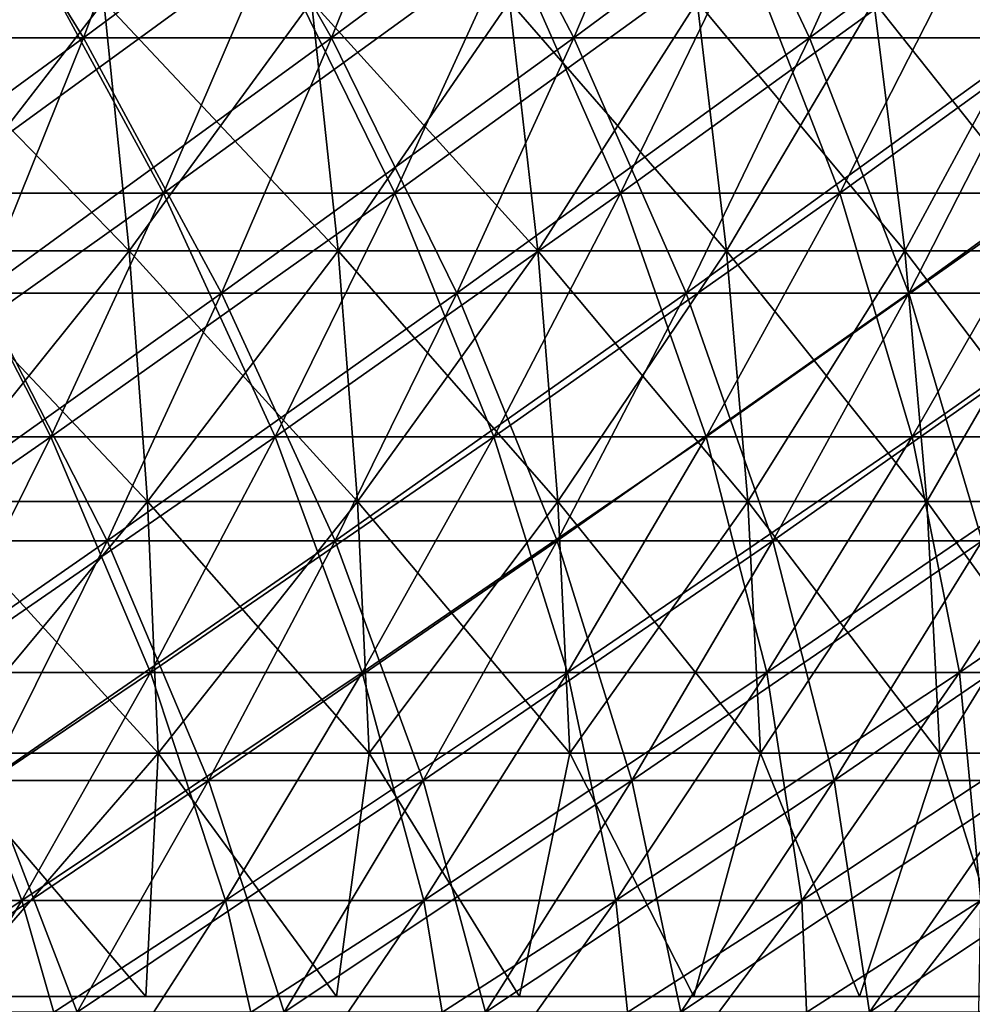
# Model space of a CAD drawing. Header units: millimetres. Extents: x -125 to 125, y 3898 to 4025.
# Tile 211 of 256: x 47 to 60, y 3934 to 3947. Entities that reach past the tile are written whole.
import ezdxf

# ---------------------------------------------------------------- set-up
doc = ezdxf.new("R2010")
doc.units = ezdxf.units.MM
doc.header["$LTSCALE"] = 2.2935
for name, color, linetype in [('2', 7, 'CONTINUOUS'), ('3', 7, 'CONTINUOUS'), ('4', 7, 'CONTINUOUS'), ('5', 7, 'CONTINUOUS'), ('6', 7, 'CONTINUOUS'), ('7', 7, 'CONTINUOUS')]:
    doc.layers.add(name, color=color, linetype=linetype)

msp = doc.modelspace()

# ---------------------------------------------------------------- linework, layer by layer
at = {"layer": '2', "color": 36, "linetype": 'Continuous', "true_color": 0x833d1e}
for points in [[(44.42, 3947.208, 87.18), (47.809, 3947.208, 85.368), (45.641, 3950.715, 89.575), (44.42, 3947.208, 87.18)], [(45.641, 3950.715, 89.575), (47.809, 3947.208, 85.368), (49.122, 3950.715, 87.714), (45.641, 3950.715, 89.575)], [(47.809, 3947.208, 85.368), (51.123, 3947.208, 83.426), (49.122, 3950.715, 87.714), (47.809, 3947.208, 85.368)], [(49.122, 3950.715, 87.714), (51.123, 3947.208, 83.426), (52.528, 3950.715, 85.718), (49.122, 3950.715, 87.714)], [(51.123, 3947.208, 83.426), (54.359, 3947.208, 81.354), (52.528, 3950.715, 85.718), (51.123, 3947.208, 83.426)], [(52.528, 3950.715, 85.718), (54.359, 3947.208, 81.354), (55.853, 3950.715, 83.59), (52.528, 3950.715, 85.718)], [(54.359, 3947.208, 81.354), (57.511, 3947.208, 79.157), (55.853, 3950.715, 83.59), (54.359, 3947.208, 81.354)], [(55.853, 3950.715, 83.59), (57.511, 3947.208, 79.157), (59.092, 3950.715, 81.333), (55.853, 3950.715, 83.59)], [(57.511, 3947.208, 79.157), (60.575, 3947.208, 76.839), (59.092, 3950.715, 81.333), (57.511, 3947.208, 79.157)], [(59.092, 3950.715, 81.333), (60.575, 3947.208, 76.839), (62.239, 3950.715, 78.95), (59.092, 3950.715, 81.333)], [(44.42, 3947.208, 87.18), (46.435, 3943.798, 82.916), (47.809, 3947.208, 85.368), (44.42, 3947.208, 87.18)], [(46.435, 3943.798, 82.916), (49.655, 3943.798, 81.029), (47.809, 3947.208, 85.368), (46.435, 3943.798, 82.916)], [(47.809, 3947.208, 85.368), (49.655, 3943.798, 81.029), (51.123, 3947.208, 83.426), (47.809, 3947.208, 85.368)], [(49.655, 3943.798, 81.029), (52.797, 3943.798, 79.017), (51.123, 3947.208, 83.426), (49.655, 3943.798, 81.029)], [(51.123, 3947.208, 83.426), (52.797, 3943.798, 79.017), (54.359, 3947.208, 81.354), (51.123, 3947.208, 83.426)], [(52.797, 3943.798, 79.017), (55.859, 3943.798, 76.883), (54.359, 3947.208, 81.354), (52.797, 3943.798, 79.017)], [(54.359, 3947.208, 81.354), (55.859, 3943.798, 76.883), (57.511, 3947.208, 79.157), (54.359, 3947.208, 81.354)], [(55.859, 3943.798, 76.883), (58.834, 3943.798, 74.631), (57.511, 3947.208, 79.157), (55.859, 3943.798, 76.883)], [(57.511, 3947.208, 79.157), (58.834, 3943.798, 74.631), (60.575, 3947.208, 76.839), (57.511, 3947.208, 79.157)], [(58.834, 3943.798, 74.631), (61.719, 3943.798, 72.264), (60.575, 3947.208, 76.839), (58.834, 3943.798, 74.631)], [(45.004, 3940.49, 80.36), (48.124, 3940.49, 78.531), (46.435, 3943.798, 82.916), (45.004, 3940.49, 80.36)], [(46.435, 3943.798, 82.916), (48.124, 3940.49, 78.531), (49.655, 3943.798, 81.029), (46.435, 3943.798, 82.916)], [(48.124, 3940.49, 78.531), (51.17, 3940.49, 76.581), (49.655, 3943.798, 81.029), (48.124, 3940.49, 78.531)], [(49.655, 3943.798, 81.029), (51.17, 3940.49, 76.581), (52.797, 3943.798, 79.017), (49.655, 3943.798, 81.029)], [(51.17, 3940.49, 76.581), (54.137, 3940.49, 74.513), (52.797, 3943.798, 79.017), (51.17, 3940.49, 76.581)], [(52.797, 3943.798, 79.017), (54.137, 3940.49, 74.513), (55.859, 3943.798, 76.883), (52.797, 3943.798, 79.017)], [(54.137, 3940.49, 74.513), (57.021, 3940.49, 72.33), (55.859, 3943.798, 76.883), (54.137, 3940.49, 74.513)], [(55.859, 3943.798, 76.883), (57.021, 3940.49, 72.33), (58.834, 3943.798, 74.631), (55.859, 3943.798, 76.883)], [(57.021, 3940.49, 72.33), (59.816, 3940.49, 70.036), (58.834, 3943.798, 74.631), (57.021, 3940.49, 72.33)], [(58.834, 3943.798, 74.631), (59.816, 3940.49, 70.036), (61.719, 3943.798, 72.264), (58.834, 3943.798, 74.631)], [(45.004, 3940.49, 80.36), (46.533, 3937.287, 75.935), (48.124, 3940.49, 78.531), (45.004, 3940.49, 80.36)], [(46.533, 3937.287, 75.935), (49.478, 3937.287, 74.049), (48.124, 3940.49, 78.531), (46.533, 3937.287, 75.935)], [(48.124, 3940.49, 78.531), (49.478, 3937.287, 74.049), (51.17, 3940.49, 76.581), (48.124, 3940.49, 78.531)], [(49.478, 3937.287, 74.049), (52.347, 3937.287, 72.05), (51.17, 3940.49, 76.581), (49.478, 3937.287, 74.049)], [(51.17, 3940.49, 76.581), (52.347, 3937.287, 72.05), (54.137, 3940.49, 74.513), (51.17, 3940.49, 76.581)], [(52.347, 3937.287, 72.05), (55.136, 3937.287, 69.939), (54.137, 3940.49, 74.513), (52.347, 3937.287, 72.05)], [(54.137, 3940.49, 74.513), (55.136, 3937.287, 69.939), (57.021, 3940.49, 72.33), (54.137, 3940.49, 74.513)], [(55.136, 3937.287, 69.939), (57.839, 3937.287, 67.721), (57.021, 3940.49, 72.33), (55.136, 3937.287, 69.939)], [(57.021, 3940.49, 72.33), (57.839, 3937.287, 67.721), (59.816, 3940.49, 70.036), (57.021, 3940.49, 72.33)], [(57.839, 3937.287, 67.721), (60.453, 3937.287, 65.398), (59.816, 3940.49, 70.036), (57.839, 3937.287, 67.721)], [(44.884, 3934.194, 73.244), (47.725, 3934.194, 71.425), (46.533, 3937.287, 75.935), (44.884, 3934.194, 73.244)], [(46.533, 3937.287, 75.935), (47.725, 3934.194, 71.425), (49.478, 3937.287, 74.049), (46.533, 3937.287, 75.935)], [(47.725, 3934.194, 71.425), (50.492, 3934.194, 69.496), (49.478, 3937.287, 74.049), (47.725, 3934.194, 71.425)], [(49.478, 3937.287, 74.049), (50.492, 3934.194, 69.496), (52.347, 3937.287, 72.05), (49.478, 3937.287, 74.049)], [(50.492, 3934.194, 69.496), (53.182, 3934.194, 67.46), (52.347, 3937.287, 72.05), (50.492, 3934.194, 69.496)], [(52.347, 3937.287, 72.05), (53.182, 3934.194, 67.46), (55.136, 3937.287, 69.939), (52.347, 3937.287, 72.05)], [(53.182, 3934.194, 67.46), (55.789, 3934.194, 65.321), (55.136, 3937.287, 69.939), (53.182, 3934.194, 67.46)], [(55.136, 3937.287, 69.939), (55.789, 3934.194, 65.321), (57.839, 3937.287, 67.721), (55.136, 3937.287, 69.939)], [(55.789, 3934.194, 65.321), (58.311, 3934.194, 63.08), (57.839, 3937.287, 67.721), (55.789, 3934.194, 65.321)], [(57.839, 3937.287, 67.721), (58.311, 3934.194, 63.08), (60.453, 3937.287, 65.398), (57.839, 3937.287, 67.721)], [(58.311, 3934.194, 63.08), (60.742, 3934.194, 60.742), (60.453, 3937.287, 65.398), (58.311, 3934.194, 63.08)]]:
    msp.add_3dface(points, dxfattribs=at)
at = {"layer": '3', "color": 36, "linetype": 'Continuous', "true_color": 0x833d1e}
for points in [[(47.809, 3947.208, -85.368), (44.42, 3947.208, -87.18), (49.122, 3950.715, -87.714), (47.809, 3947.208, -85.368)], [(49.122, 3950.715, -87.714), (44.42, 3947.208, -87.18), (45.641, 3950.715, -89.575), (49.122, 3950.715, -87.714)], [(51.123, 3947.208, -83.426), (47.809, 3947.208, -85.368), (52.528, 3950.715, -85.718), (51.123, 3947.208, -83.426)], [(52.528, 3950.715, -85.718), (47.809, 3947.208, -85.368), (49.122, 3950.715, -87.714), (52.528, 3950.715, -85.718)], [(54.359, 3947.208, -81.354), (51.123, 3947.208, -83.426), (55.853, 3950.715, -83.59), (54.359, 3947.208, -81.354)], [(55.853, 3950.715, -83.59), (51.123, 3947.208, -83.426), (52.528, 3950.715, -85.718), (55.853, 3950.715, -83.59)], [(57.511, 3947.208, -79.157), (54.359, 3947.208, -81.354), (59.092, 3950.715, -81.333), (57.511, 3947.208, -79.157)], [(59.092, 3950.715, -81.333), (54.359, 3947.208, -81.354), (55.853, 3950.715, -83.59), (59.092, 3950.715, -81.333)], [(60.575, 3947.208, -76.839), (57.511, 3947.208, -79.157), (62.239, 3950.715, -78.95), (60.575, 3947.208, -76.839)], [(62.239, 3950.715, -78.95), (57.511, 3947.208, -79.157), (59.092, 3950.715, -81.333), (62.239, 3950.715, -78.95)], [(46.435, 3943.798, -82.916), (43.144, 3943.798, -84.675), (47.809, 3947.208, -85.368), (46.435, 3943.798, -82.916)], [(47.809, 3947.208, -85.368), (43.144, 3943.798, -84.675), (44.42, 3947.208, -87.18), (47.809, 3947.208, -85.368)], [(49.655, 3943.798, -81.029), (46.435, 3943.798, -82.916), (51.123, 3947.208, -83.426), (49.655, 3943.798, -81.029)], [(51.123, 3947.208, -83.426), (46.435, 3943.798, -82.916), (47.809, 3947.208, -85.368), (51.123, 3947.208, -83.426)], [(52.797, 3943.798, -79.017), (49.655, 3943.798, -81.029), (54.359, 3947.208, -81.354), (52.797, 3943.798, -79.017)], [(54.359, 3947.208, -81.354), (49.655, 3943.798, -81.029), (51.123, 3947.208, -83.426), (54.359, 3947.208, -81.354)], [(55.859, 3943.798, -76.883), (52.797, 3943.798, -79.017), (57.511, 3947.208, -79.157), (55.859, 3943.798, -76.883)], [(57.511, 3947.208, -79.157), (52.797, 3943.798, -79.017), (54.359, 3947.208, -81.354), (57.511, 3947.208, -79.157)], [(58.834, 3943.798, -74.631), (55.859, 3943.798, -76.883), (60.575, 3947.208, -76.839), (58.834, 3943.798, -74.631)], [(60.575, 3947.208, -76.839), (55.859, 3943.798, -76.883), (57.511, 3947.208, -79.157), (60.575, 3947.208, -76.839)], [(61.719, 3943.798, -72.264), (58.834, 3943.798, -74.631), (63.545, 3947.208, -74.401), (61.719, 3943.798, -72.264)], [(63.545, 3947.208, -74.401), (58.834, 3943.798, -74.631), (60.575, 3947.208, -76.839), (63.545, 3947.208, -74.401)], [(48.124, 3940.49, -78.531), (45.004, 3940.49, -80.36), (49.655, 3943.798, -81.029), (48.124, 3940.49, -78.531)], [(49.655, 3943.798, -81.029), (45.004, 3940.49, -80.36), (46.435, 3943.798, -82.916), (49.655, 3943.798, -81.029)], [(51.17, 3940.49, -76.581), (48.124, 3940.49, -78.531), (52.797, 3943.798, -79.017), (51.17, 3940.49, -76.581)], [(52.797, 3943.798, -79.017), (48.124, 3940.49, -78.531), (49.655, 3943.798, -81.029), (52.797, 3943.798, -79.017)], [(54.137, 3940.49, -74.513), (51.17, 3940.49, -76.581), (55.859, 3943.798, -76.883), (54.137, 3940.49, -74.513)], [(55.859, 3943.798, -76.883), (51.17, 3940.49, -76.581), (52.797, 3943.798, -79.017), (55.859, 3943.798, -76.883)], [(57.021, 3940.49, -72.33), (54.137, 3940.49, -74.513), (58.834, 3943.798, -74.631), (57.021, 3940.49, -72.33)], [(58.834, 3943.798, -74.631), (54.137, 3940.49, -74.513), (55.859, 3943.798, -76.883), (58.834, 3943.798, -74.631)], [(59.816, 3940.49, -70.036), (57.021, 3940.49, -72.33), (61.719, 3943.798, -72.264), (59.816, 3940.49, -70.036)], [(61.719, 3943.798, -72.264), (57.021, 3940.49, -72.33), (58.834, 3943.798, -74.631), (61.719, 3943.798, -72.264)], [(46.533, 3937.287, -75.935), (43.516, 3937.287, -77.703), (48.124, 3940.49, -78.531), (46.533, 3937.287, -75.935)], [(48.124, 3940.49, -78.531), (43.516, 3937.287, -77.703), (45.004, 3940.49, -80.36), (48.124, 3940.49, -78.531)], [(49.478, 3937.287, -74.049), (46.533, 3937.287, -75.935), (51.17, 3940.49, -76.581), (49.478, 3937.287, -74.049)], [(51.17, 3940.49, -76.581), (46.533, 3937.287, -75.935), (48.124, 3940.49, -78.531), (51.17, 3940.49, -76.581)], [(52.347, 3937.287, -72.05), (49.478, 3937.287, -74.049), (54.137, 3940.49, -74.513), (52.347, 3937.287, -72.05)], [(54.137, 3940.49, -74.513), (49.478, 3937.287, -74.049), (51.17, 3940.49, -76.581), (54.137, 3940.49, -74.513)], [(55.136, 3937.287, -69.939), (52.347, 3937.287, -72.05), (57.021, 3940.49, -72.33), (55.136, 3937.287, -69.939)], [(57.021, 3940.49, -72.33), (52.347, 3937.287, -72.05), (54.137, 3940.49, -74.513), (57.021, 3940.49, -72.33)], [(57.839, 3937.287, -67.721), (55.136, 3937.287, -69.939), (59.816, 3940.49, -70.036), (57.839, 3937.287, -67.721)], [(59.816, 3940.49, -70.036), (55.136, 3937.287, -69.939), (57.021, 3940.49, -72.33), (59.816, 3940.49, -70.036)], [(60.453, 3937.287, -65.398), (57.839, 3937.287, -67.721), (62.52, 3940.49, -67.633), (60.453, 3937.287, -65.398)], [(62.52, 3940.49, -67.633), (57.839, 3937.287, -67.721), (59.816, 3940.49, -70.036), (62.52, 3940.49, -67.633)], [(47.725, 3934.194, -71.425), (44.884, 3934.194, -73.244), (49.478, 3937.287, -74.049), (47.725, 3934.194, -71.425)], [(49.478, 3937.287, -74.049), (44.884, 3934.194, -73.244), (46.533, 3937.287, -75.935), (49.478, 3937.287, -74.049)], [(50.492, 3934.194, -69.496), (47.725, 3934.194, -71.425), (52.347, 3937.287, -72.05), (50.492, 3934.194, -69.496)], [(52.347, 3937.287, -72.05), (47.725, 3934.194, -71.425), (49.478, 3937.287, -74.049), (52.347, 3937.287, -72.05)], [(53.182, 3934.194, -67.46), (50.492, 3934.194, -69.496), (55.136, 3937.287, -69.939), (53.182, 3934.194, -67.46)], [(55.136, 3937.287, -69.939), (50.492, 3934.194, -69.496), (52.347, 3937.287, -72.05), (55.136, 3937.287, -69.939)], [(55.789, 3934.194, -65.321), (53.182, 3934.194, -67.46), (57.839, 3937.287, -67.721), (55.789, 3934.194, -65.321)], [(57.839, 3937.287, -67.721), (53.182, 3934.194, -67.46), (55.136, 3937.287, -69.939), (57.839, 3937.287, -67.721)], [(58.311, 3934.194, -63.08), (55.789, 3934.194, -65.321), (60.453, 3937.287, -65.398), (58.311, 3934.194, -63.08)], [(60.453, 3937.287, -65.398), (55.789, 3934.194, -65.321), (57.839, 3937.287, -67.721), (60.453, 3937.287, -65.398)], [(60.742, 3934.194, -60.742), (58.311, 3934.194, -63.08), (62.974, 3937.287, -62.974), (60.742, 3934.194, -60.742)], [(62.974, 3937.287, -62.974), (58.311, 3934.194, -63.08), (60.453, 3937.287, -65.398), (62.974, 3937.287, -62.974)]]:
    msp.add_3dface(points, dxfattribs=at)
at = {"layer": '4', "color": 36, "linetype": 'Continuous', "true_color": 0x833d1e}
for points in [[(43.723, 3948.489, -85.81), (45.708, 3945.134, -81.617), (47.058, 3948.489, -84.028), (43.723, 3948.489, -85.81)], [(45.708, 3945.134, -81.617), (48.877, 3945.134, -79.759), (47.058, 3948.489, -84.028), (45.708, 3945.134, -81.617)], [(47.058, 3948.489, -84.028), (48.877, 3945.134, -79.759), (50.32, 3948.489, -82.115), (47.058, 3948.489, -84.028)], [(48.877, 3945.134, -79.759), (51.97, 3945.134, -77.779), (50.32, 3948.489, -82.115), (48.877, 3945.134, -79.759)], [(50.32, 3948.489, -82.115), (51.97, 3945.134, -77.779), (53.505, 3948.489, -80.076), (50.32, 3948.489, -82.115)], [(51.97, 3945.134, -77.779), (54.984, 3945.134, -75.679), (53.505, 3948.489, -80.076), (51.97, 3945.134, -77.779)], [(53.505, 3948.489, -80.076), (54.984, 3945.134, -75.679), (56.608, 3948.489, -77.914), (53.505, 3948.489, -80.076)], [(54.984, 3945.134, -75.679), (57.912, 3945.134, -73.462), (56.608, 3948.489, -77.914), (54.984, 3945.134, -75.679)], [(56.608, 3948.489, -77.914), (57.912, 3945.134, -73.462), (59.623, 3948.489, -75.632), (56.608, 3948.489, -77.914)], [(57.912, 3945.134, -73.462), (60.752, 3945.134, -71.131), (59.623, 3948.489, -75.632), (57.912, 3945.134, -73.462)], [(59.623, 3948.489, -75.632), (60.752, 3945.134, -71.131), (62.546, 3948.489, -73.232), (59.623, 3948.489, -75.632)], [(44.3, 3941.879, -79.104), (47.372, 3941.879, -77.304), (45.708, 3945.134, -81.617), (44.3, 3941.879, -79.104)], [(45.708, 3945.134, -81.617), (47.372, 3941.879, -77.304), (48.877, 3945.134, -79.759), (45.708, 3945.134, -81.617)], [(47.372, 3941.879, -77.304), (50.37, 3941.879, -75.384), (48.877, 3945.134, -79.759), (47.372, 3941.879, -77.304)], [(48.877, 3945.134, -79.759), (50.37, 3941.879, -75.384), (51.97, 3945.134, -77.779), (48.877, 3945.134, -79.759)], [(50.37, 3941.879, -75.384), (53.291, 3941.879, -73.349), (51.97, 3945.134, -77.779), (50.37, 3941.879, -75.384)], [(51.97, 3945.134, -77.779), (53.291, 3941.879, -73.349), (54.984, 3945.134, -75.679), (51.97, 3945.134, -77.779)], [(53.291, 3941.879, -73.349), (56.13, 3941.879, -71.2), (54.984, 3945.134, -75.679), (53.291, 3941.879, -73.349)], [(54.984, 3945.134, -75.679), (56.13, 3941.879, -71.2), (57.912, 3945.134, -73.462), (54.984, 3945.134, -75.679)], [(56.13, 3941.879, -71.2), (58.882, 3941.879, -68.941), (57.912, 3945.134, -73.462), (56.13, 3941.879, -71.2)], [(57.912, 3945.134, -73.462), (58.882, 3941.879, -68.941), (60.752, 3945.134, -71.131), (57.912, 3945.134, -73.462)], [(58.882, 3941.879, -68.941), (61.543, 3941.879, -66.577), (60.752, 3945.134, -71.131), (58.882, 3941.879, -68.941)], [(44.3, 3941.879, -79.104), (45.808, 3938.728, -74.752), (47.372, 3941.879, -77.304), (44.3, 3941.879, -79.104)], [(45.808, 3938.728, -74.752), (48.707, 3938.728, -72.896), (47.372, 3941.879, -77.304), (45.808, 3938.728, -74.752)], [(47.372, 3941.879, -77.304), (48.707, 3938.728, -72.896), (50.37, 3941.879, -75.384), (47.372, 3941.879, -77.304)], [(48.707, 3938.728, -72.896), (51.532, 3938.728, -70.927), (50.37, 3941.879, -75.384), (48.707, 3938.728, -72.896)], [(50.37, 3941.879, -75.384), (51.532, 3938.728, -70.927), (53.291, 3941.879, -73.349), (50.37, 3941.879, -75.384)], [(51.532, 3938.728, -70.927), (54.277, 3938.728, -68.849), (53.291, 3941.879, -73.349), (51.532, 3938.728, -70.927)], [(53.291, 3941.879, -73.349), (54.277, 3938.728, -68.849), (56.13, 3941.879, -71.2), (53.291, 3941.879, -73.349)], [(54.277, 3938.728, -68.849), (56.938, 3938.728, -66.665), (56.13, 3941.879, -71.2), (54.277, 3938.728, -68.849)], [(56.13, 3941.879, -71.2), (56.938, 3938.728, -66.665), (58.882, 3941.879, -68.941), (56.13, 3941.879, -71.2)], [(56.938, 3938.728, -66.665), (59.511, 3938.728, -64.379), (58.882, 3941.879, -68.941), (56.938, 3938.728, -66.665)], [(58.882, 3941.879, -68.941), (59.511, 3938.728, -64.379), (61.543, 3941.879, -66.577), (58.882, 3941.879, -68.941)], [(59.511, 3938.728, -64.379), (61.993, 3938.728, -61.993), (61.543, 3941.879, -66.577), (59.511, 3938.728, -64.379)], [(44.187, 3935.685, -72.106), (46.984, 3935.685, -70.316), (45.808, 3938.728, -74.752), (44.187, 3935.685, -72.106)], [(45.808, 3938.728, -74.752), (46.984, 3935.685, -70.316), (48.707, 3938.728, -72.896), (45.808, 3938.728, -74.752)], [(46.984, 3935.685, -70.316), (49.708, 3935.685, -68.417), (48.707, 3938.728, -72.896), (46.984, 3935.685, -70.316)], [(48.707, 3938.728, -72.896), (49.708, 3935.685, -68.417), (51.532, 3938.728, -70.927), (48.707, 3938.728, -72.896)], [(49.708, 3935.685, -68.417), (52.356, 3935.685, -66.413), (51.532, 3938.728, -70.927), (49.708, 3935.685, -68.417)], [(51.532, 3938.728, -70.927), (52.356, 3935.685, -66.413), (54.277, 3938.728, -68.849), (51.532, 3938.728, -70.927)], [(52.356, 3935.685, -66.413), (54.923, 3935.685, -64.306), (54.277, 3938.728, -68.849), (52.356, 3935.685, -66.413)], [(54.277, 3938.728, -68.849), (54.923, 3935.685, -64.306), (56.938, 3938.728, -66.665), (54.277, 3938.728, -68.849)], [(54.923, 3935.685, -64.306), (57.405, 3935.685, -62.1), (56.938, 3938.728, -66.665), (54.923, 3935.685, -64.306)], [(56.938, 3938.728, -66.665), (57.405, 3935.685, -62.1), (59.511, 3938.728, -64.379), (56.938, 3938.728, -66.665)], [(57.405, 3935.685, -62.1), (59.799, 3935.685, -59.799), (59.511, 3938.728, -64.379), (57.405, 3935.685, -62.1)], [(59.511, 3938.728, -64.379), (59.799, 3935.685, -59.799), (61.993, 3938.728, -61.993), (59.511, 3938.728, -64.379)], [(44.187, 3935.685, -72.106), (45.201, 3932.753, -67.648), (46.984, 3935.685, -70.316), (44.187, 3935.685, -72.106)], [(45.201, 3932.753, -67.648), (47.822, 3932.753, -65.822), (46.984, 3935.685, -70.316), (45.201, 3932.753, -67.648)], [(46.984, 3935.685, -70.316), (47.822, 3932.753, -65.822), (49.708, 3935.685, -68.417), (46.984, 3935.685, -70.316)], [(47.822, 3932.753, -65.822), (50.37, 3932.753, -63.893), (49.708, 3935.685, -68.417), (47.822, 3932.753, -65.822)], [(49.708, 3935.685, -68.417), (50.37, 3932.753, -63.893), (52.356, 3935.685, -66.413), (49.708, 3935.685, -68.417)], [(50.37, 3932.753, -63.893), (52.839, 3932.753, -61.867), (52.356, 3935.685, -66.413), (50.37, 3932.753, -63.893)], [(52.356, 3935.685, -66.413), (52.839, 3932.753, -61.867), (54.923, 3935.685, -64.306), (52.356, 3935.685, -66.413)], [(52.839, 3932.753, -61.867), (55.227, 3932.753, -59.745), (54.923, 3935.685, -64.306), (52.839, 3932.753, -61.867)], [(54.923, 3935.685, -64.306), (55.227, 3932.753, -59.745), (57.405, 3935.685, -62.1), (54.923, 3935.685, -64.306)], [(55.227, 3932.753, -59.745), (57.53, 3932.753, -57.53), (57.405, 3935.685, -62.1), (55.227, 3932.753, -59.745)], [(57.405, 3935.685, -62.1), (57.53, 3932.753, -57.53), (59.799, 3935.685, -59.799), (57.405, 3935.685, -62.1)], [(57.53, 3932.753, -57.53), (59.745, 3932.753, -55.227), (59.799, 3935.685, -59.799), (57.53, 3932.753, -57.53)]]:
    msp.add_3dface(points, dxfattribs=at)
at = {"layer": '5', "color": 36, "linetype": 'Continuous', "true_color": 0x833d1e}
for points in [[(45.708, 3945.134, 81.617), (42.468, 3945.134, 83.348), (47.058, 3948.489, 84.028), (45.708, 3945.134, 81.617)], [(47.058, 3948.489, 84.028), (42.468, 3945.134, 83.348), (43.723, 3948.489, 85.81), (47.058, 3948.489, 84.028)], [(48.877, 3945.134, 79.759), (45.708, 3945.134, 81.617), (50.32, 3948.489, 82.115), (48.877, 3945.134, 79.759)], [(50.32, 3948.489, 82.115), (45.708, 3945.134, 81.617), (47.058, 3948.489, 84.028), (50.32, 3948.489, 82.115)], [(51.97, 3945.134, 77.779), (48.877, 3945.134, 79.759), (53.505, 3948.489, 80.076), (51.97, 3945.134, 77.779)], [(53.505, 3948.489, 80.076), (48.877, 3945.134, 79.759), (50.32, 3948.489, 82.115), (53.505, 3948.489, 80.076)], [(54.984, 3945.134, 75.679), (51.97, 3945.134, 77.779), (56.608, 3948.489, 77.914), (54.984, 3945.134, 75.679)], [(56.608, 3948.489, 77.914), (51.97, 3945.134, 77.779), (53.505, 3948.489, 80.076), (56.608, 3948.489, 77.914)], [(57.912, 3945.134, 73.462), (54.984, 3945.134, 75.679), (59.623, 3948.489, 75.632), (57.912, 3945.134, 73.462)], [(59.623, 3948.489, 75.632), (54.984, 3945.134, 75.679), (56.608, 3948.489, 77.914), (59.623, 3948.489, 75.632)], [(60.752, 3945.134, 71.131), (57.912, 3945.134, 73.462), (62.546, 3948.489, 73.232), (60.752, 3945.134, 71.131)], [(62.546, 3948.489, 73.232), (57.912, 3945.134, 73.462), (59.623, 3948.489, 75.632), (62.546, 3948.489, 73.232)], [(47.372, 3941.879, 77.304), (44.3, 3941.879, 79.104), (48.877, 3945.134, 79.759), (47.372, 3941.879, 77.304)], [(48.877, 3945.134, 79.759), (44.3, 3941.879, 79.104), (45.708, 3945.134, 81.617), (48.877, 3945.134, 79.759)], [(50.37, 3941.879, 75.384), (47.372, 3941.879, 77.304), (51.97, 3945.134, 77.779), (50.37, 3941.879, 75.384)], [(51.97, 3945.134, 77.779), (47.372, 3941.879, 77.304), (48.877, 3945.134, 79.759), (51.97, 3945.134, 77.779)], [(53.291, 3941.879, 73.349), (50.37, 3941.879, 75.384), (54.984, 3945.134, 75.679), (53.291, 3941.879, 73.349)], [(54.984, 3945.134, 75.679), (50.37, 3941.879, 75.384), (51.97, 3945.134, 77.779), (54.984, 3945.134, 75.679)], [(56.13, 3941.879, 71.2), (53.291, 3941.879, 73.349), (57.912, 3945.134, 73.462), (56.13, 3941.879, 71.2)], [(57.912, 3945.134, 73.462), (53.291, 3941.879, 73.349), (54.984, 3945.134, 75.679), (57.912, 3945.134, 73.462)], [(58.882, 3941.879, 68.941), (56.13, 3941.879, 71.2), (60.752, 3945.134, 71.131), (58.882, 3941.879, 68.941)], [(60.752, 3945.134, 71.131), (56.13, 3941.879, 71.2), (57.912, 3945.134, 73.462), (60.752, 3945.134, 71.131)], [(61.543, 3941.879, 66.577), (58.882, 3941.879, 68.941), (63.498, 3945.134, 68.691), (61.543, 3941.879, 66.577)], [(63.498, 3945.134, 68.691), (58.882, 3941.879, 68.941), (60.752, 3945.134, 71.131), (63.498, 3945.134, 68.691)], [(45.808, 3938.728, 74.752), (42.838, 3938.728, 76.492), (47.372, 3941.879, 77.304), (45.808, 3938.728, 74.752)], [(47.372, 3941.879, 77.304), (42.838, 3938.728, 76.492), (44.3, 3941.879, 79.104), (47.372, 3941.879, 77.304)], [(48.707, 3938.728, 72.896), (45.808, 3938.728, 74.752), (50.37, 3941.879, 75.384), (48.707, 3938.728, 72.896)], [(50.37, 3941.879, 75.384), (45.808, 3938.728, 74.752), (47.372, 3941.879, 77.304), (50.37, 3941.879, 75.384)], [(51.532, 3938.728, 70.927), (48.707, 3938.728, 72.896), (53.291, 3941.879, 73.349), (51.532, 3938.728, 70.927)], [(53.291, 3941.879, 73.349), (48.707, 3938.728, 72.896), (50.37, 3941.879, 75.384), (53.291, 3941.879, 73.349)], [(54.277, 3938.728, 68.849), (51.532, 3938.728, 70.927), (56.13, 3941.879, 71.2), (54.277, 3938.728, 68.849)], [(56.13, 3941.879, 71.2), (51.532, 3938.728, 70.927), (53.291, 3941.879, 73.349), (56.13, 3941.879, 71.2)], [(56.938, 3938.728, 66.665), (54.277, 3938.728, 68.849), (58.882, 3941.879, 68.941), (56.938, 3938.728, 66.665)], [(58.882, 3941.879, 68.941), (54.277, 3938.728, 68.849), (56.13, 3941.879, 71.2), (58.882, 3941.879, 68.941)], [(59.511, 3938.728, 64.379), (56.938, 3938.728, 66.665), (61.543, 3941.879, 66.577), (59.511, 3938.728, 64.379)], [(61.543, 3941.879, 66.577), (56.938, 3938.728, 66.665), (58.882, 3941.879, 68.941), (61.543, 3941.879, 66.577)], [(61.993, 3938.728, 61.993), (59.511, 3938.728, 64.379), (64.109, 3941.879, 64.109), (61.993, 3938.728, 61.993)], [(64.109, 3941.879, 64.109), (59.511, 3938.728, 64.379), (61.543, 3941.879, 66.577), (64.109, 3941.879, 64.109)], [(46.984, 3935.685, 70.316), (44.187, 3935.685, 72.106), (48.707, 3938.728, 72.896), (46.984, 3935.685, 70.316)], [(48.707, 3938.728, 72.896), (44.187, 3935.685, 72.106), (45.808, 3938.728, 74.752), (48.707, 3938.728, 72.896)], [(49.708, 3935.685, 68.417), (46.984, 3935.685, 70.316), (51.532, 3938.728, 70.927), (49.708, 3935.685, 68.417)], [(51.532, 3938.728, 70.927), (46.984, 3935.685, 70.316), (48.707, 3938.728, 72.896), (51.532, 3938.728, 70.927)], [(52.356, 3935.685, 66.413), (49.708, 3935.685, 68.417), (54.277, 3938.728, 68.849), (52.356, 3935.685, 66.413)], [(54.277, 3938.728, 68.849), (49.708, 3935.685, 68.417), (51.532, 3938.728, 70.927), (54.277, 3938.728, 68.849)], [(54.923, 3935.685, 64.306), (52.356, 3935.685, 66.413), (56.938, 3938.728, 66.665), (54.923, 3935.685, 64.306)], [(56.938, 3938.728, 66.665), (52.356, 3935.685, 66.413), (54.277, 3938.728, 68.849), (56.938, 3938.728, 66.665)], [(57.405, 3935.685, 62.1), (54.923, 3935.685, 64.306), (59.511, 3938.728, 64.379), (57.405, 3935.685, 62.1)], [(59.511, 3938.728, 64.379), (54.923, 3935.685, 64.306), (56.938, 3938.728, 66.665), (59.511, 3938.728, 64.379)], [(59.799, 3935.685, 59.799), (57.405, 3935.685, 62.1), (61.993, 3938.728, 61.993), (59.799, 3935.685, 59.799)], [(61.993, 3938.728, 61.993), (57.405, 3935.685, 62.1), (59.511, 3938.728, 64.379), (61.993, 3938.728, 61.993)], [(45.201, 3932.753, 67.648), (42.511, 3932.753, 69.371), (46.984, 3935.685, 70.316), (45.201, 3932.753, 67.648)], [(46.984, 3935.685, 70.316), (42.511, 3932.753, 69.371), (44.187, 3935.685, 72.106), (46.984, 3935.685, 70.316)], [(47.822, 3932.753, 65.822), (45.201, 3932.753, 67.648), (49.708, 3935.685, 68.417), (47.822, 3932.753, 65.822)], [(49.708, 3935.685, 68.417), (45.201, 3932.753, 67.648), (46.984, 3935.685, 70.316), (49.708, 3935.685, 68.417)], [(50.37, 3932.753, 63.893), (47.822, 3932.753, 65.822), (52.356, 3935.685, 66.413), (50.37, 3932.753, 63.893)], [(52.356, 3935.685, 66.413), (47.822, 3932.753, 65.822), (49.708, 3935.685, 68.417), (52.356, 3935.685, 66.413)], [(52.839, 3932.753, 61.867), (50.37, 3932.753, 63.893), (54.923, 3935.685, 64.306), (52.839, 3932.753, 61.867)], [(54.923, 3935.685, 64.306), (50.37, 3932.753, 63.893), (52.356, 3935.685, 66.413), (54.923, 3935.685, 64.306)], [(55.227, 3932.753, 59.745), (52.839, 3932.753, 61.867), (57.405, 3935.685, 62.1), (55.227, 3932.753, 59.745)], [(57.405, 3935.685, 62.1), (52.839, 3932.753, 61.867), (54.923, 3935.685, 64.306), (57.405, 3935.685, 62.1)], [(57.53, 3932.753, 57.53), (55.227, 3932.753, 59.745), (59.799, 3935.685, 59.799), (57.53, 3932.753, 57.53)], [(59.799, 3935.685, 59.799), (55.227, 3932.753, 59.745), (57.405, 3935.685, 62.1), (59.799, 3935.685, 59.799)], [(59.745, 3932.753, 55.227), (57.53, 3932.753, 57.53), (62.1, 3935.685, 57.405), (59.745, 3932.753, 55.227)], [(62.1, 3935.685, 57.405), (57.53, 3932.753, 57.53), (59.799, 3935.685, 59.799), (62.1, 3935.685, 57.405)]]:
    msp.add_3dface(points, dxfattribs=at)
at = {"layer": '6', "color": 7, "linetype": 'Continuous', "true_color": 0xe0f2ff}
for points in [[(45.501, 3944.364, 58.782), (48.42, 3944.364, 56.402), (45.181, 3947.692, 58.369), (45.501, 3944.364, 58.782)], [(45.181, 3947.692, 58.369), (48.42, 3944.364, 56.402), (48.08, 3947.692, 56.006), (45.181, 3947.692, 58.369)], [(48.42, 3944.364, 56.402), (51.214, 3944.364, 53.878), (48.08, 3947.692, 56.006), (48.42, 3944.364, 56.402)], [(48.08, 3947.692, 56.006), (51.214, 3944.364, 53.878), (50.854, 3947.692, 53.499), (48.08, 3947.692, 56.006)], [(51.214, 3944.364, 53.878), (53.878, 3944.364, 51.214), (50.854, 3947.692, 53.499), (51.214, 3944.364, 53.878)], [(50.854, 3947.692, 53.499), (53.878, 3944.364, 51.214), (53.499, 3947.692, 50.854), (50.854, 3947.692, 53.499)], [(53.878, 3944.364, 51.214), (56.402, 3944.364, 48.42), (53.499, 3947.692, 50.854), (53.878, 3944.364, 51.214)], [(53.499, 3947.692, 50.854), (56.402, 3944.364, 48.42), (56.006, 3947.692, 48.08), (53.499, 3947.692, 50.854)], [(56.402, 3944.364, 48.42), (58.782, 3944.364, 45.501), (56.006, 3947.692, 48.08), (56.402, 3944.364, 48.42)], [(56.006, 3947.692, 48.08), (58.782, 3944.364, 45.501), (58.369, 3947.692, 45.181), (56.006, 3947.692, 48.08)], [(58.782, 3944.364, 45.501), (61.012, 3944.364, 42.465), (58.369, 3947.692, 45.181), (58.782, 3944.364, 45.501)], [(58.369, 3947.692, 45.181), (61.012, 3944.364, 42.465), (60.583, 3947.692, 42.167), (58.369, 3947.692, 45.181)], [(45.729, 3941.016, 59.077), (48.663, 3941.016, 56.685), (45.501, 3944.364, 58.782), (45.729, 3941.016, 59.077)], [(45.501, 3944.364, 58.782), (48.663, 3941.016, 56.685), (48.42, 3944.364, 56.402), (45.501, 3944.364, 58.782)], [(48.663, 3941.016, 56.685), (51.471, 3941.016, 54.148), (48.42, 3944.364, 56.402), (48.663, 3941.016, 56.685)], [(48.42, 3944.364, 56.402), (51.471, 3941.016, 54.148), (51.214, 3944.364, 53.878), (48.42, 3944.364, 56.402)], [(51.471, 3941.016, 54.148), (54.148, 3941.016, 51.471), (51.214, 3944.364, 53.878), (51.471, 3941.016, 54.148)], [(51.214, 3944.364, 53.878), (54.148, 3941.016, 51.471), (53.878, 3944.364, 51.214), (51.214, 3944.364, 53.878)], [(54.148, 3941.016, 51.471), (56.685, 3941.016, 48.663), (53.878, 3944.364, 51.214), (54.148, 3941.016, 51.471)], [(53.878, 3944.364, 51.214), (56.685, 3941.016, 48.663), (56.402, 3944.364, 48.42), (53.878, 3944.364, 51.214)], [(56.685, 3941.016, 48.663), (59.077, 3941.016, 45.729), (56.402, 3944.364, 48.42), (56.685, 3941.016, 48.663)], [(56.402, 3944.364, 48.42), (59.077, 3941.016, 45.729), (58.782, 3944.364, 45.501), (56.402, 3944.364, 48.42)], [(59.077, 3941.016, 45.729), (61.317, 3941.016, 42.678), (58.782, 3944.364, 45.501), (59.077, 3941.016, 45.729)], [(58.782, 3944.364, 45.501), (61.317, 3941.016, 42.678), (61.012, 3944.364, 42.465), (58.782, 3944.364, 45.501)], [(45.865, 3937.654, 59.252), (48.807, 3937.654, 56.853), (45.729, 3941.016, 59.077), (45.865, 3937.654, 59.252)], [(45.729, 3941.016, 59.077), (48.807, 3937.654, 56.853), (48.663, 3941.016, 56.685), (45.729, 3941.016, 59.077)], [(48.807, 3937.654, 56.853), (51.624, 3937.654, 54.308), (48.663, 3941.016, 56.685), (48.807, 3937.654, 56.853)], [(48.663, 3941.016, 56.685), (51.624, 3937.654, 54.308), (51.471, 3941.016, 54.148), (48.663, 3941.016, 56.685)], [(51.624, 3937.654, 54.308), (54.308, 3937.654, 51.624), (51.471, 3941.016, 54.148), (51.624, 3937.654, 54.308)], [(51.471, 3941.016, 54.148), (54.308, 3937.654, 51.624), (54.148, 3941.016, 51.471), (51.471, 3941.016, 54.148)], [(54.308, 3937.654, 51.624), (56.853, 3937.654, 48.807), (54.148, 3941.016, 51.471), (54.308, 3937.654, 51.624)], [(54.148, 3941.016, 51.471), (56.853, 3937.654, 48.807), (56.685, 3941.016, 48.663), (54.148, 3941.016, 51.471)], [(56.853, 3937.654, 48.807), (59.252, 3937.654, 45.865), (56.685, 3941.016, 48.663), (56.853, 3937.654, 48.807)], [(56.685, 3941.016, 48.663), (59.252, 3937.654, 45.865), (59.077, 3941.016, 45.729), (56.685, 3941.016, 48.663)], [(59.252, 3937.654, 45.865), (61.499, 3937.654, 42.805), (59.077, 3941.016, 45.729), (59.252, 3937.654, 45.865)], [(59.077, 3941.016, 45.729), (61.499, 3937.654, 42.805), (61.317, 3941.016, 42.678), (59.077, 3941.016, 45.729)], [(45.995, 3934.4, 59.241), (48.644, 3934.4, 57.086), (45.865, 3937.654, 59.252), (45.995, 3934.4, 59.241)], [(45.865, 3937.654, 59.252), (48.644, 3934.4, 57.086), (48.807, 3937.654, 56.853), (45.865, 3937.654, 59.252)], [(48.644, 3934.4, 57.086), (51.191, 3934.4, 54.813), (48.807, 3937.654, 56.853), (48.644, 3934.4, 57.086)], [(48.807, 3937.654, 56.853), (51.191, 3934.4, 54.813), (51.624, 3937.654, 54.308), (48.807, 3937.654, 56.853)], [(51.191, 3934.4, 54.813), (53.633, 3934.4, 52.426), (51.624, 3937.654, 54.308), (51.191, 3934.4, 54.813)], [(51.624, 3937.654, 54.308), (53.633, 3934.4, 52.426), (54.308, 3937.654, 51.624), (51.624, 3937.654, 54.308)], [(53.633, 3934.4, 52.426), (55.964, 3934.4, 49.931), (54.308, 3937.654, 51.624), (53.633, 3934.4, 52.426)], [(54.308, 3937.654, 51.624), (55.964, 3934.4, 49.931), (56.853, 3937.654, 48.807), (54.308, 3937.654, 51.624)], [(55.964, 3934.4, 49.931), (58.178, 3934.4, 47.332), (56.853, 3937.654, 48.807), (55.964, 3934.4, 49.931)], [(56.853, 3937.654, 48.807), (58.178, 3934.4, 47.332), (59.252, 3937.654, 45.865), (56.853, 3937.654, 48.807)], [(58.178, 3934.4, 47.332), (60.272, 3934.4, 44.635), (59.252, 3937.654, 45.865), (58.178, 3934.4, 47.332)], [(59.252, 3937.654, 45.865), (60.272, 3934.4, 44.635), (61.499, 3937.654, 42.805), (59.252, 3937.654, 45.865)]]:
    msp.add_3dface(points, dxfattribs=at)
at = {"layer": '7', "color": 7, "linetype": 'Continuous', "true_color": 0xe0f2ff}
for points in [[(48.08, 3947.692, -56.006), (45.501, 3944.364, -58.782), (45.181, 3947.692, -58.369), (48.08, 3947.692, -56.006)], [(48.42, 3944.364, -56.402), (45.501, 3944.364, -58.782), (48.08, 3947.692, -56.006), (48.42, 3944.364, -56.402)], [(50.854, 3947.692, -53.499), (48.42, 3944.364, -56.402), (48.08, 3947.692, -56.006), (50.854, 3947.692, -53.499)], [(51.214, 3944.364, -53.878), (48.42, 3944.364, -56.402), (50.854, 3947.692, -53.499), (51.214, 3944.364, -53.878)], [(53.499, 3947.692, -50.854), (51.214, 3944.364, -53.878), (50.854, 3947.692, -53.499), (53.499, 3947.692, -50.854)], [(53.878, 3944.364, -51.214), (51.214, 3944.364, -53.878), (53.499, 3947.692, -50.854), (53.878, 3944.364, -51.214)], [(56.006, 3947.692, -48.08), (53.878, 3944.364, -51.214), (53.499, 3947.692, -50.854), (56.006, 3947.692, -48.08)], [(56.402, 3944.364, -48.42), (53.878, 3944.364, -51.214), (56.006, 3947.692, -48.08), (56.402, 3944.364, -48.42)], [(58.369, 3947.692, -45.181), (56.402, 3944.364, -48.42), (56.006, 3947.692, -48.08), (58.369, 3947.692, -45.181)], [(58.782, 3944.364, -45.501), (56.402, 3944.364, -48.42), (58.369, 3947.692, -45.181), (58.782, 3944.364, -45.501)], [(60.583, 3947.692, -42.167), (58.782, 3944.364, -45.501), (58.369, 3947.692, -45.181), (60.583, 3947.692, -42.167)], [(61.012, 3944.364, -42.465), (58.782, 3944.364, -45.501), (60.583, 3947.692, -42.167), (61.012, 3944.364, -42.465)], [(48.42, 3944.364, -56.402), (45.729, 3941.016, -59.077), (45.501, 3944.364, -58.782), (48.42, 3944.364, -56.402)], [(48.663, 3941.016, -56.685), (45.729, 3941.016, -59.077), (48.42, 3944.364, -56.402), (48.663, 3941.016, -56.685)], [(51.214, 3944.364, -53.878), (48.663, 3941.016, -56.685), (48.42, 3944.364, -56.402), (51.214, 3944.364, -53.878)], [(51.471, 3941.016, -54.148), (48.663, 3941.016, -56.685), (51.214, 3944.364, -53.878), (51.471, 3941.016, -54.148)], [(53.878, 3944.364, -51.214), (51.471, 3941.016, -54.148), (51.214, 3944.364, -53.878), (53.878, 3944.364, -51.214)], [(54.148, 3941.016, -51.471), (51.471, 3941.016, -54.148), (53.878, 3944.364, -51.214), (54.148, 3941.016, -51.471)], [(56.402, 3944.364, -48.42), (54.148, 3941.016, -51.471), (53.878, 3944.364, -51.214), (56.402, 3944.364, -48.42)], [(56.685, 3941.016, -48.663), (54.148, 3941.016, -51.471), (56.402, 3944.364, -48.42), (56.685, 3941.016, -48.663)], [(58.782, 3944.364, -45.501), (56.685, 3941.016, -48.663), (56.402, 3944.364, -48.42), (58.782, 3944.364, -45.501)], [(59.077, 3941.016, -45.729), (56.685, 3941.016, -48.663), (58.782, 3944.364, -45.501), (59.077, 3941.016, -45.729)], [(61.012, 3944.364, -42.465), (59.077, 3941.016, -45.729), (58.782, 3944.364, -45.501), (61.012, 3944.364, -42.465)], [(61.317, 3941.016, -42.678), (59.077, 3941.016, -45.729), (61.012, 3944.364, -42.465), (61.317, 3941.016, -42.678)], [(48.663, 3941.016, -56.685), (45.865, 3937.654, -59.252), (45.729, 3941.016, -59.077), (48.663, 3941.016, -56.685)], [(48.807, 3937.654, -56.853), (45.865, 3937.654, -59.252), (48.663, 3941.016, -56.685), (48.807, 3937.654, -56.853)], [(51.471, 3941.016, -54.148), (48.807, 3937.654, -56.853), (48.663, 3941.016, -56.685), (51.471, 3941.016, -54.148)], [(51.624, 3937.654, -54.308), (48.807, 3937.654, -56.853), (51.471, 3941.016, -54.148), (51.624, 3937.654, -54.308)], [(54.148, 3941.016, -51.471), (51.624, 3937.654, -54.308), (51.471, 3941.016, -54.148), (54.148, 3941.016, -51.471)], [(54.308, 3937.654, -51.624), (51.624, 3937.654, -54.308), (54.148, 3941.016, -51.471), (54.308, 3937.654, -51.624)], [(56.685, 3941.016, -48.663), (54.308, 3937.654, -51.624), (54.148, 3941.016, -51.471), (56.685, 3941.016, -48.663)], [(56.853, 3937.654, -48.807), (54.308, 3937.654, -51.624), (56.685, 3941.016, -48.663), (56.853, 3937.654, -48.807)], [(59.077, 3941.016, -45.729), (56.853, 3937.654, -48.807), (56.685, 3941.016, -48.663), (59.077, 3941.016, -45.729)], [(59.252, 3937.654, -45.865), (56.853, 3937.654, -48.807), (59.077, 3941.016, -45.729), (59.252, 3937.654, -45.865)], [(61.317, 3941.016, -42.678), (59.252, 3937.654, -45.865), (59.077, 3941.016, -45.729), (61.317, 3941.016, -42.678)], [(61.499, 3937.654, -42.805), (59.252, 3937.654, -45.865), (61.317, 3941.016, -42.678), (61.499, 3937.654, -42.805)], [(45.865, 3937.654, -59.252), (48.807, 3937.654, -56.853), (45.995, 3934.4, -59.241), (45.865, 3937.654, -59.252)], [(45.995, 3934.4, -59.241), (48.807, 3937.654, -56.853), (48.644, 3934.4, -57.086), (45.995, 3934.4, -59.241)], [(48.644, 3934.4, -57.086), (48.807, 3937.654, -56.853), (51.191, 3934.4, -54.813), (48.644, 3934.4, -57.086)], [(48.807, 3937.654, -56.853), (51.624, 3937.654, -54.308), (51.191, 3934.4, -54.813), (48.807, 3937.654, -56.853)], [(51.191, 3934.4, -54.813), (51.624, 3937.654, -54.308), (53.633, 3934.4, -52.426), (51.191, 3934.4, -54.813)], [(51.624, 3937.654, -54.308), (54.308, 3937.654, -51.624), (53.633, 3934.4, -52.426), (51.624, 3937.654, -54.308)], [(53.633, 3934.4, -52.426), (54.308, 3937.654, -51.624), (55.964, 3934.4, -49.931), (53.633, 3934.4, -52.426)], [(54.308, 3937.654, -51.624), (56.853, 3937.654, -48.807), (55.964, 3934.4, -49.931), (54.308, 3937.654, -51.624)], [(55.964, 3934.4, -49.931), (56.853, 3937.654, -48.807), (58.178, 3934.4, -47.332), (55.964, 3934.4, -49.931)], [(56.853, 3937.654, -48.807), (59.252, 3937.654, -45.865), (58.178, 3934.4, -47.332), (56.853, 3937.654, -48.807)], [(58.178, 3934.4, -47.332), (59.252, 3937.654, -45.865), (60.272, 3934.4, -44.635), (58.178, 3934.4, -47.332)], [(59.252, 3937.654, -45.865), (61.499, 3937.654, -42.805), (60.272, 3934.4, -44.635), (59.252, 3937.654, -45.865)]]:
    msp.add_3dface(points, dxfattribs=at)

doc.saveas('drawing.dxf')
